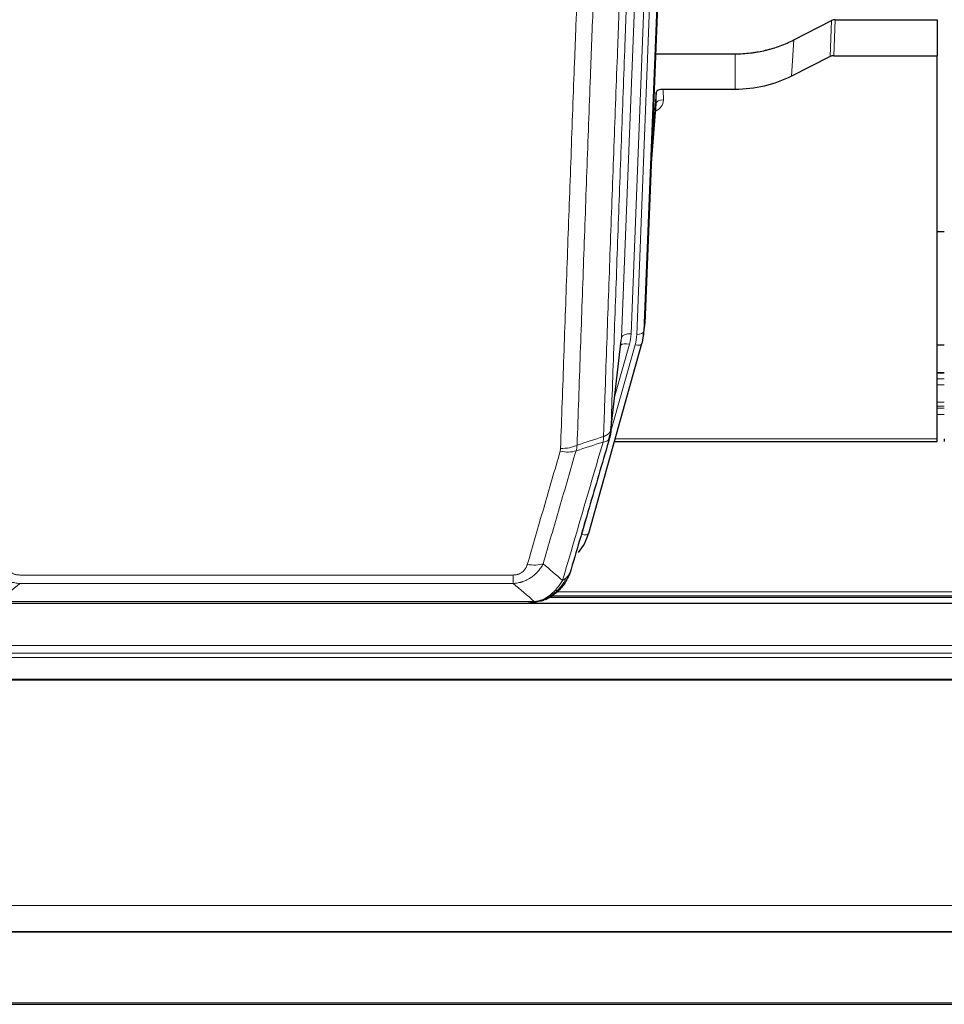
# Model space of a CAD drawing. Header units: inches. Extents: x 0 to 23760, y -13 to 16800.
# Tile 63 of 256: x 5957 to 6342, y 5847 to 6257. Entities that reach past the tile are written whole.
import ezdxf

# ---------------------------------------------------------------- set-up
doc = ezdxf.new("R2010")
doc.units = ezdxf.units.IN
doc.layers.add('1', color=7, linetype='Continuous', true_color=0xffffff)
doc.layers.add('254', color=7, linetype='Continuous', true_color=0xffffff)

msp = doc.modelspace()

# ---------------------------------------------------------------- linework, layer by layer
at = {"layer": '1', "color": 2, "linetype": 'Continuous', "lineweight": 25}
for p, q in [((6230.036, 6463.622), (6216.918, 6130.421)), ((6278.949, 6248.516), (6294.628, 6256.544)), ((6296.127, 6256.9), (6338.514, 6256.9)), ((6338.514, 6256.9), (6338.514, 6241.91)), ((6221.339, 6242.708), (6254.514, 6242.708)), ((6294.057, 6241.558), (6277.893, 6233.384)), ((6295.556, 6241.91), (6338.514, 6241.91)), ((6338.514, 6082.43), (6338.514, 6241.91)), ((6221.612, 6226.648), (6219.789, 6203.366)), ((6221.623, 6222.071), (6221.612, 6226.648)), ((6254.514, 6227.898), (6224.611, 6227.898)), ((6219.409, 6193.692), (6221.616, 6221.892)), ((6341.441, 6168.625), (6338.468, 6168.625)), ((6216.422, 6125.577), (6216.796, 6128.836)), ((6193.567, 6043.229), (6215.741, 6122.115)), ((6202.705, 6084.916), (6207.121, 6123.435)), ((6215.741, 6122.115), (6215.76, 6122.211)), ((6341.487, 6109.879), (6338.514, 6109.879)), ((6204.294, 6081.399), (6338.514, 6081.399)), ((6338.514, 6081.399), (6338.514, 6082.43)), ((6341.514, 6082.43), (6341.514, 6081.399)), ((6175.516, 6015.613), (6175.616, 6015.641)), ((6177.519, 6016.643), (6501.441, 6016.643)), ((6864.013, 6013.946), (5725.013, 6013.946)), ((5950.453, 6014.137), (6168.574, 6014.137)), ((5725.013, 5877.453), (6864.013, 5877.453)), ((5725.013, 5877.271), (6864.013, 5877.271)), ((5725.013, 5847.143), (6864.013, 5847.143))]:
    msp.add_line(p, q, dxfattribs=at)
at = {"layer": '1', "color": 110, "linetype": 'Continuous', "lineweight": 13}
for p, q in [((6224.269, 6458.129), (6211.203, 6126.235)), ((6213.55, 6125.942), (6226.661, 6458.964)), ((6229.655, 6460.184), (6216.544, 6127.162)), ((6207.211, 6124.608), (6220.277, 6456.502)), ((6294.057, 6241.558), (6294.628, 6256.544)), ((6296.127, 6256.9), (6295.556, 6241.91)), ((6277.893, 6233.384), (6278.949, 6248.516)), ((6254.514, 6227.898), (6254.514, 6242.708)), ((6224.611, 6227.898), (6224.621, 6223.482)), ((6219.416, 6193.884), (6221.623, 6222.071)), ((6216.544, 6127.162), (6216.918, 6130.421)), ((6202.834, 6086.428), (6207.211, 6124.608)), ((6204.48, 6100.396), (6210.506, 6121.834)), ((6202.78, 6085.707), (6212.853, 6121.541)), ((6338.514, 6109.823), (6341.487, 6109.823)), ((6338.514, 6107.375), (6341.487, 6107.375)), ((6338.514, 6104.897), (6341.487, 6104.897)), ((6338.514, 6097.707), (6341.487, 6097.707)), ((6338.514, 6096.055), (6341.487, 6096.055)), ((6338.514, 6095.27), (6341.487, 6095.27)), ((6338.514, 6092.572), (6341.487, 6092.572)), ((6204.581, 6082.43), (6338.514, 6082.43)), ((6190.679, 6042.655), (6195.404, 6059.466)), ((5956.842, 6025.801), (6162.185, 6025.801)), ((6162.185, 6022.268), (6162.185, 6025.801)), ((6162.185, 6022.268), (5956.842, 6022.268)), ((6175.616, 6015.641), (6175.684, 6015.799)), ((6178.336, 6017.204), (6500.623, 6017.204)), ((6180.269, 6018.817), (6498.616, 6018.817)), ((5948.111, 6014.8), (6170.916, 6014.8)), ((5725.013, 5996.489), (6864.013, 5996.489)), ((5725.013, 5993.247), (6864.013, 5993.247)), ((5725.013, 5991.403), (6864.013, 5991.403)), ((5725.013, 5982.489), (6864.013, 5982.489)), ((5725.013, 5982.045), (6864.013, 5982.045)), ((5725.013, 5888.218), (6864.013, 5888.218)), ((5725.013, 5847.688), (6864.013, 5847.688))]:
    msp.add_line(p, q, dxfattribs=at)
at = {"layer": '1', "color": 2, "linetype": 'Continuous', "lineweight": 25}
for centre, major_axis, ratio, start_param, end_param in [((6296.128, 6254.238), (3, -0.007), 0.8874311, 1.5734878, 2.096692), ((6295.559, 6239.281), (3, -0.011), 0.8761328, 1.5751062, 2.0983104), ((6224.61, 6226.604), (-3, 0), 0.4313147, 4.7122344, 6.2494043), ((6189.897, 6131.264), (27.037, -0.043), 0.8858289, 6.1833881, 6.2497185), ((6189.532, 6128.078), (27.027, -0.37), 0.8864308, 6.0512739, 6.2604253), ((6167.372, 6049.242), (27.014, -0.465), 0.8900028, 5.6793803, 6.0539117)]:
    msp.add_ellipse(centre, major_axis=major_axis, ratio=ratio, start_param=start_param, end_param=end_param, dxfattribs=at)
at = {"layer": '1', "color": 110, "linetype": 'Continuous', "lineweight": 13}
for centre, major_axis, ratio, start_param, end_param in [((6218.618, 6223.482), (6.003, -0.046), 0.8757409, 5.1963204, 6.2920244), ((6224.621, 6222.028), (-3, -0.007), 0.4848086, 4.7112485, 6.2484184), ((6211.203, 6124.388), (3.997, -0.157), 0.4614673, 1.5889619, 3.1073983), ((6187.185, 6126.985), (24.033, -0.038), 0.8858289, 6.0405671, 6.2497185), ((6189.532, 6126.692), (24.033, -0.038), 0.8858289, 6.0405671, 6.2497185), ((6213.55, 6127.328), (2.998, -0.118), 0.4614673, 4.7305545, 6.248991), ((6210.506, 6119.987), (3.851, -1.082), 0.4480327, 1.6960734, 2.8915811), ((6212.853, 6122.926), (2.888, -0.812), 0.4480327, 4.837666, 6.2831701), ((6181.693, 6082.905), (-9.604, 2.788), 0.5442898, 1.7274916, 2.473129), ((6181.88, 6084.078), (-9.994, 0.345), 0.559112, 1.5901207, 2.34753), ((6190.679, 6044.04), (2.888, -0.812), 0.4480327, 4.837666, 6.2831701), ((6168.032, 6036.023), (9.598, -2.808), 0.562843, 4.8755761, 5.6185342)]:
    msp.add_ellipse(centre, major_axis=major_axis, ratio=ratio, start_param=start_param, end_param=end_param, dxfattribs=at)
for points, knots in [([(6215.029, 6409.096), (6214.46, 6395.096), (6213.335, 6367.228), (6212.241, 6339.625), (6211.432, 6319.021), (6211.03, 6308.744), (6210.566, 6296.797), (6210.368, 6291.686), (6210.237, 6288.281), (6210.171, 6286.579), (6209.843, 6278.077), (6209.453, 6267.901), (6209.003, 6256.076), (6208.811, 6251.018), (6208.683, 6247.648), (6208.62, 6245.964), (6208.047, 6230.82), (6207.046, 6204.052), (6205.591, 6164.358), (6204.185, 6125.124), (6203.279, 6099.275), (6202.834, 6086.428)], [0, 0, 0, 0, 0.125, 0.25, 0.25, 0.3125, 0.34375, 0.359375, 0.359375, 0.375, 0.375, 0.4375, 0.46875, 0.484375, 0.484375, 0.5, 0.5, 0.625, 0.75, 0.875, 1, 1, 1, 1]), ([(6199.745, 6083.419), (6199.801, 6085.031), (6199.857, 6086.645), (6199.969, 6089.874), (6200.137, 6094.721), (6200.533, 6106.056), (6200.876, 6115.815), (6201.569, 6135.392), (6202.51, 6161.648), (6203.968, 6201.493), (6204.972, 6228.364), (6205.546, 6243.565), (6205.61, 6245.255), (6205.738, 6248.638), (6205.931, 6253.715), (6206.382, 6265.586), (6206.774, 6275.8), (6207.102, 6284.335), (6207.168, 6286.043), (6207.3, 6289.461), (6207.498, 6294.591), (6207.963, 6306.583), (6208.366, 6316.899), (6209.178, 6337.581), (6210.275, 6365.289), (6211.403, 6393.262), (6211.974, 6407.315)], [0, 0, 0, 0, 0.015625, 0.015625, 0.03125, 0.0625, 0.125, 0.125, 0.25, 0.375, 0.5, 0.5, 0.515625, 0.515625, 0.53125, 0.5625, 0.625, 0.625, 0.640625, 0.640625, 0.65625, 0.6875, 0.75, 0.75, 0.875, 1, 1, 1, 1]), ([(6181.88, 6078.485), (6182.318, 6091.198), (6183.208, 6116.776), (6184.129, 6142.656), (6184.831, 6162.179), (6185.067, 6168.705), (6185.543, 6181.796), (6185.783, 6188.36), (6186.508, 6208.109), (6186.999, 6221.346), (6187.623, 6237.982), (6187.748, 6241.313), (6187.999, 6247.983), (6188.378, 6258.001), (6188.76, 6268.056), (6189.531, 6288.214), (6190.573, 6315.223), (6192.181, 6356.127), (6193.282, 6383.657), (6193.839, 6397.487)], [0, 0, 0, 0, 0.125, 0.25, 0.25, 0.3125, 0.3125, 0.375, 0.375, 0.5, 0.5, 0.53125, 0.53125, 0.5625, 0.625, 0.625, 0.75, 0.875, 1, 1, 1, 1]), ([(6200.722, 6398.448), (6200.164, 6384.635), (6199.062, 6357.14), (6197.452, 6316.288), (6196.409, 6289.314), (6195.637, 6269.181), (6195.254, 6259.139), (6194.875, 6249.134), (6194.623, 6242.472), (6194.498, 6239.145), (6193.874, 6222.531), (6193.382, 6209.311), (6192.656, 6189.586), (6192.415, 6183.031), (6191.939, 6169.956), (6191.703, 6163.438), (6191, 6143.94), (6190.078, 6118.093), (6189.186, 6092.548), (6188.748, 6079.851)], [0, 0, 0, 0, 0.125, 0.25, 0.375, 0.375, 0.4375, 0.46875, 0.46875, 0.5, 0.5, 0.625, 0.625, 0.6875, 0.6875, 0.75, 0.75, 0.875, 1, 1, 1, 1]), ([(6199.745, 6083.419), (6199.758, 6083.424), (6199.783, 6083.433), (6199.821, 6083.448), (6199.859, 6083.462), (6199.897, 6083.477), (6199.935, 6083.493), (6199.974, 6083.508), (6200.012, 6083.524), (6200.051, 6083.54), (6200.09, 6083.556), (6200.129, 6083.572), (6200.167, 6083.589), (6200.206, 6083.606), (6200.245, 6083.624), (6200.284, 6083.641), (6200.324, 6083.659), (6200.363, 6083.678), (6200.402, 6083.696), (6200.441, 6083.715), (6200.48, 6083.734), (6200.52, 6083.753), (6200.559, 6083.773), (6200.598, 6083.793), (6200.637, 6083.813), (6200.676, 6083.834), (6200.716, 6083.855), (6200.755, 6083.876), (6200.794, 6083.898), (6200.833, 6083.92), (6200.872, 6083.942), (6200.911, 6083.964), (6200.949, 6083.987), (6200.988, 6084.01), (6201.027, 6084.034), (6201.065, 6084.058), (6201.103, 6084.082), (6201.142, 6084.106), (6201.18, 6084.131), (6201.218, 6084.156), (6201.256, 6084.182), (6201.293, 6084.207), (6201.331, 6084.233), (6201.368, 6084.26), (6201.405, 6084.287), (6201.442, 6084.314), (6201.479, 6084.341), (6201.515, 6084.369), (6201.551, 6084.397), (6201.587, 6084.426), (6201.623, 6084.455), (6201.659, 6084.484), (6201.694, 6084.514), (6201.729, 6084.544), (6201.763, 6084.574), (6201.797, 6084.604), (6201.831, 6084.635), (6201.865, 6084.667), (6201.898, 6084.698), (6201.933, 6084.733), (6201.97, 6084.769), (6202.009, 6084.809), (6202.046, 6084.848), (6202.083, 6084.888), (6202.119, 6084.928), (6202.154, 6084.968), (6202.188, 6085.009), (6202.222, 6085.049), (6202.254, 6085.09), (6202.286, 6085.131), (6202.317, 6085.172), (6202.347, 6085.213), (6202.376, 6085.255), (6202.404, 6085.297), (6202.432, 6085.339), (6202.458, 6085.381), (6202.484, 6085.423), (6202.509, 6085.465), (6202.533, 6085.508), (6202.556, 6085.55), (6202.579, 6085.593), (6202.6, 6085.636), (6202.62, 6085.679), (6202.64, 6085.722), (6202.659, 6085.766), (6202.677, 6085.809), (6202.694, 6085.853), (6202.71, 6085.896), (6202.725, 6085.94), (6202.74, 6085.984), (6202.753, 6086.028), (6202.766, 6086.072), (6202.777, 6086.116), (6202.788, 6086.161), (6202.798, 6086.205), (6202.807, 6086.249), (6202.815, 6086.294), (6202.823, 6086.338), (6202.829, 6086.383), (6202.833, 6086.413), (6202.834, 6086.428)], [0, 0, 0, 0, 0.0069372, 0.0139334, 0.0209887, 0.028103, 0.0352764, 0.0425088, 0.0498003, 0.0571509, 0.0645605, 0.0720292, 0.0795569, 0.0871437, 0.0947896, 0.1024945, 0.1102584, 0.1180815, 0.1259636, 0.1339048, 0.141905, 0.1499643, 0.1580827, 0.1662601, 0.1744966, 0.1827922, 0.1911468, 0.1995605, 0.2080333, 0.2165651, 0.225156, 0.233806, 0.2425151, 0.2512832, 0.2601104, 0.2689967, 0.277942, 0.2869465, 0.29601, 0.3051325, 0.3143142, 0.3235549, 0.3328547, 0.3422136, 0.3516315, 0.3611085, 0.3706446, 0.3802398, 0.3898941, 0.3996074, 0.4093798, 0.4192113, 0.4291019, 0.4390515, 0.4490602, 0.459128, 0.4692549, 0.4794409, 0.4896859, 0.4999901, 0.5124905, 0.524991, 0.5374914, 0.5499918, 0.5624922, 0.5749926, 0.587493, 0.5999934, 0.6124937, 0.6249941, 0.6374944, 0.6499948, 0.6624951, 0.6749954, 0.6874957, 0.699996, 0.7124963, 0.7249966, 0.7374968, 0.7499971, 0.7624973, 0.7749976, 0.7874978, 0.799998, 0.8124982, 0.8249984, 0.8374986, 0.8499988, 0.8624989, 0.8749991, 0.8874992, 0.8999993, 0.9124995, 0.9249996, 0.9374997, 0.9499998, 0.9624998, 0.9749999, 0.9875, 1, 1, 1, 1]), ([(6182.679, 6023.519), (6184.077, 6028.273), (6185.476, 6033.04), (6188.279, 6042.595), (6189.681, 6047.385), (6193.895, 6061.788), (6196.711, 6071.435), (6199.533, 6081.128)], [0, 0, 0, 0, 0.25, 0.25, 0.5, 0.5, 1, 1, 1, 1]), ([(6199.745, 6083.419), (6199.724, 6083.018), (6199.708, 6082.631), (6199.65, 6081.873), (6199.608, 6081.501), (6199.533, 6081.128)], [0, 0, 0, 0, 0.5, 0.5, 1, 1, 1, 1]), ([(6199.533, 6081.128), (6199.942, 6081.163), (6200.314, 6081.233), (6200.973, 6081.436), (6201.258, 6081.57), (6201.73, 6081.892), (6201.915, 6082.08), (6202.179, 6082.5), (6202.257, 6082.731), (6202.278, 6082.977)], [0, 0, 0, 0, 0.25, 0.25, 0.5, 0.5, 0.75, 0.75, 1, 1, 1, 1]), ([(6168.032, 6030.236), (6169.166, 6034.128), (6170.301, 6038.028), (6172.574, 6045.843), (6173.711, 6049.758), (6177.126, 6061.526), (6179.408, 6069.402), (6181.693, 6077.307)], [0, 0, 0, 0, 0.25, 0.25, 0.5, 0.5, 1, 1, 1, 1]), ([(6188.289, 6077.478), (6186.001, 6069.585), (6183.717, 6061.722), (6180.298, 6049.972), (6179.159, 6046.063), (6176.884, 6038.261), (6175.747, 6034.367), (6174.612, 6030.481)], [0, 0, 0, 0, 0.5, 0.5, 0.75, 0.75, 1, 1, 1, 1]), ([(6181.88, 6078.485), (6181.874, 6078.286), (6181.855, 6078.088), (6181.792, 6077.696), (6181.749, 6077.501), (6181.693, 6077.307)], [0, 0, 0, 0, 0.5, 0.5, 1, 1, 1, 1]), ([(5956.842, 6022.268), (5956.507, 6022.291), (5956.174, 6022.324), (5955.511, 6022.411), (5955.183, 6022.465), (5954.207, 6022.657), (5953.569, 6022.826), (5952.867, 6023.062), (5952.789, 6023.089), (5952.633, 6023.145), (5952.556, 6023.173), (5952.324, 6023.26), (5952.171, 6023.32), (5951.717, 6023.508), (5951.122, 6023.777), (5950.549, 6024.085), (5950.128, 6024.33), (5949.92, 6024.456), (5949.714, 6024.588), (5949.578, 6024.677), (5949.51, 6024.722), (5948.904, 6025.131), (5948.396, 6025.527), (5947.677, 6026.166), (5947.445, 6026.387), (5947.106, 6026.729), (5946.995, 6026.845), (5946.777, 6027.081), (5946.669, 6027.2), (5946.142, 6027.806), (5945.754, 6028.312), (5945.039, 6029.366), (5944.713, 6029.914), (5944.415, 6030.481)], [0, 0, 0, 0, 0.0625, 0.0625, 0.125, 0.125, 0.25, 0.25, 0.265625, 0.265625, 0.28125, 0.28125, 0.3125, 0.3125, 0.375, 0.4375, 0.4375, 0.46875, 0.484375, 0.484375, 0.5, 0.5, 0.625, 0.625, 0.6875, 0.6875, 0.71875, 0.71875, 0.75, 0.75, 0.875, 0.875, 1, 1, 1, 1]), ([(5956.842, 6025.801), (5956.66, 6025.801), (5956.477, 6025.807), (5956.113, 6025.833), (5955.934, 6025.853), (5955.578, 6025.907), (5955.403, 6025.94), (5955.056, 6026.022), (5954.885, 6026.071), (5954.674, 6026.141), (5954.632, 6026.155), (5954.548, 6026.185), (5954.424, 6026.232), (5954.303, 6026.282), (5954.064, 6026.387), (5953.756, 6026.54), (5953.469, 6026.718), (5953.296, 6026.838), (5953.261, 6026.862), (5953.193, 6026.912), (5953.16, 6026.937), (5953.06, 6027.013), (5952.995, 6027.065), (5952.805, 6027.224), (5952.686, 6027.334), (5952.459, 6027.562), (5952.352, 6027.68), (5952.149, 6027.923), (5952.054, 6028.048), (5951.941, 6028.209), (5951.918, 6028.241), (5951.875, 6028.306), (5951.853, 6028.338), (5951.789, 6028.437), (5951.748, 6028.503), (5951.63, 6028.702), (5951.556, 6028.837), (5951.419, 6029.109), (5951.356, 6029.247), (5951.179, 6029.664), (5951.079, 6029.948), (5950.995, 6030.236)], [0, 0, 0, 0, 0.0625, 0.0625, 0.125, 0.125, 0.1875, 0.1875, 0.25, 0.25, 0.265625, 0.265625, 0.28125, 0.3125, 0.3125, 0.375, 0.4375, 0.4375, 0.453125, 0.453125, 0.46875, 0.46875, 0.5, 0.5, 0.5625, 0.5625, 0.625, 0.625, 0.6875, 0.6875, 0.703125, 0.703125, 0.71875, 0.71875, 0.75, 0.75, 0.8125, 0.8125, 0.875, 0.875, 1, 1, 1, 1]), ([(6174.612, 6030.481), (6174.314, 6029.913), (6173.988, 6029.366), (6173.275, 6028.315), (6172.888, 6027.81), (6172.26, 6027.088), (6171.988, 6026.794), (6171.703, 6026.51), (6171.588, 6026.397), (6171.53, 6026.34), (6171.354, 6026.174), (6171.235, 6026.065), (6170.633, 6025.529), (6170.124, 6025.132), (6169.452, 6024.677), (6169.316, 6024.589), (6169.108, 6024.459), (6169.039, 6024.416), (6168.899, 6024.331), (6168.829, 6024.29), (6168.477, 6024.085), (6168.19, 6023.931), (6167.314, 6023.497), (6166.709, 6023.247), (6166.006, 6023.01), (6165.927, 6022.985), (6165.769, 6022.934), (6165.69, 6022.91), (6165.452, 6022.838), (6165.293, 6022.793), (6164.813, 6022.666), (6164.491, 6022.592), (6163.515, 6022.401), (6162.855, 6022.314), (6162.185, 6022.268)], [0, 0, 0, 0, 0.125, 0.125, 0.25, 0.25, 0.3125, 0.328125, 0.328125, 0.34375, 0.34375, 0.375, 0.375, 0.5, 0.5, 0.53125, 0.53125, 0.546875, 0.546875, 0.5625, 0.5625, 0.625, 0.625, 0.75, 0.75, 0.765625, 0.765625, 0.78125, 0.78125, 0.8125, 0.8125, 0.875, 0.875, 1, 1, 1, 1]), ([(6168.032, 6030.236), (6168.011, 6030.164), (6167.989, 6030.092), (6167.943, 6029.949), (6167.918, 6029.877), (6167.843, 6029.664), (6167.789, 6029.523), (6167.671, 6029.245), (6167.607, 6029.108), (6167.471, 6028.836), (6167.397, 6028.702), (6167.24, 6028.438), (6167.156, 6028.307), (6167.021, 6028.115), (6166.974, 6028.052), (6166.878, 6027.926), (6166.828, 6027.863), (6166.674, 6027.679), (6166.566, 6027.56), (6166.338, 6027.331), (6166.218, 6027.221), (6166.029, 6027.062), (6165.932, 6026.984), (6165.831, 6026.909), (6165.763, 6026.86), (6165.728, 6026.836), (6165.554, 6026.715), (6165.409, 6026.626), (6164.962, 6026.377), (6164.645, 6026.238), (6164.225, 6026.099), (6164.14, 6026.072), (6163.967, 6026.023), (6163.88, 6026.001), (6163.619, 6025.939), (6163.443, 6025.906), (6163.088, 6025.852), (6162.909, 6025.833), (6162.549, 6025.807), (6162.367, 6025.801), (6162.185, 6025.801)], [0, 0, 0, 0, 0.03125, 0.03125, 0.0625, 0.0625, 0.125, 0.125, 0.1875, 0.1875, 0.25, 0.25, 0.3125, 0.3125, 0.34375, 0.34375, 0.375, 0.375, 0.4375, 0.4375, 0.5, 0.5, 0.53125, 0.546875, 0.546875, 0.5625, 0.5625, 0.625, 0.625, 0.75, 0.75, 0.78125, 0.78125, 0.8125, 0.8125, 0.875, 0.875, 0.9375, 0.9375, 1, 1, 1, 1]), ([(6182.679, 6023.519), (6181.986, 6022.404), (6181.22, 6021.306), (6180.093, 6019.956), (6179.802, 6019.628), (6179.504, 6019.312)], [0, 0, 0, 0, 0.75, 0.75, 1, 1, 1, 1]), ([(6184.386, 6024.849), (6183.687, 6023.396), (6182.817, 6022.002), (6181.456, 6020.319), (6181.099, 6019.913), (6180.728, 6019.524)], [0, 0, 0, 0, 0.75, 0.75, 1, 1, 1, 1]), ([(6184.386, 6024.849), (6184.263, 6024.727), (6184.135, 6024.607), (6183.803, 6024.316), (6183.592, 6024.147), (6183.15, 6023.823), (6182.919, 6023.667), (6182.679, 6023.519)], [0, 0, 0, 0, 0.25, 0.25, 0.625, 0.625, 1, 1, 1, 1]), ([(6185.596, 6026.433), (6185.557, 6026.363), (6185.517, 6026.293), (6185.349, 6026.015), (6185.21, 6025.811), (6184.907, 6025.415), (6184.743, 6025.222), (6184.508, 6024.972), (6184.447, 6024.91), (6184.386, 6024.849)], [0, 0, 0, 0, 0.125, 0.125, 0.5, 0.5, 0.875, 0.875, 1, 1, 1, 1]), ([(6180.728, 6019.524), (6180.629, 6019.498), (6180.528, 6019.475), (6180.271, 6019.424), (6180.114, 6019.401), (6179.803, 6019.356), (6179.65, 6019.336), (6179.504, 6019.312)], [0, 0, 0, 0, 0.25, 0.25, 0.625, 0.625, 1, 1, 1, 1]), ([(6181.714, 6020.009), (6181.683, 6019.982), (6181.651, 6019.956), (6181.516, 6019.855), (6181.403, 6019.785), (6181.154, 6019.663), (6181.017, 6019.611), (6180.826, 6019.551), (6180.777, 6019.537), (6180.728, 6019.524)], [0, 0, 0, 0, 0.125, 0.125, 0.5, 0.5, 0.875, 0.875, 1, 1, 1, 1]), ([(6175.534, 6016.193), (6175.174, 6015.998), (6174.807, 6015.822), (6173.313, 6015.195), (6172.137, 6014.901), (6170.916, 6014.8)], [0, 0, 0, 0, 0.25, 0.25, 1, 1, 1, 1]), ([(6179.504, 6019.312), (6179.354, 6019.153), (6179.203, 6018.998), (6178.588, 6018.389), (6178.109, 6017.961), (6177.115, 6017.175), (6176.6, 6016.817), (6175.893, 6016.392), (6175.714, 6016.29), (6175.534, 6016.193)], [0, 0, 0, 0, 0.125, 0.125, 0.5, 0.5, 0.875, 0.875, 1, 1, 1, 1]), ([(6175.684, 6015.799), (6175.686, 6015.828), (6175.684, 6015.861), (6175.671, 6015.946), (6175.655, 6016.002), (6175.607, 6016.106), (6175.575, 6016.154), (6175.534, 6016.193)], [0, 0, 0, 0, 0.25, 0.25, 0.625, 0.625, 1, 1, 1, 1]), ([(6170.046, 6014.279), (6170.054, 6014.281), (6170.069, 6014.285), (6170.093, 6014.29), (6170.116, 6014.296), (6170.139, 6014.302), (6170.162, 6014.308), (6170.184, 6014.314), (6170.206, 6014.32), (6170.228, 6014.326), (6170.249, 6014.332), (6170.27, 6014.338), (6170.291, 6014.345), (6170.311, 6014.351), (6170.331, 6014.358), (6170.351, 6014.364), (6170.37, 6014.371), (6170.389, 6014.378), (6170.408, 6014.385), (6170.426, 6014.392), (6170.444, 6014.399), (6170.462, 6014.406), (6170.479, 6014.413), (6170.496, 6014.42), (6170.513, 6014.427), (6170.529, 6014.435), (6170.545, 6014.442), (6170.561, 6014.45), (6170.576, 6014.457), (6170.591, 6014.465), (6170.606, 6014.473), (6170.62, 6014.481), (6170.634, 6014.488), (6170.648, 6014.496), (6170.661, 6014.504), (6170.674, 6014.512), (6170.687, 6014.52), (6170.699, 6014.529), (6170.711, 6014.537), (6170.723, 6014.545), (6170.735, 6014.554), (6170.746, 6014.562), (6170.756, 6014.57), (6170.767, 6014.579), (6170.777, 6014.588), (6170.786, 6014.596), (6170.796, 6014.605), (6170.805, 6014.614), (6170.814, 6014.623), (6170.822, 6014.631), (6170.83, 6014.64), (6170.838, 6014.649), (6170.845, 6014.658), (6170.852, 6014.667), (6170.859, 6014.677), (6170.865, 6014.686), (6170.871, 6014.695), (6170.877, 6014.704), (6170.883, 6014.714), (6170.888, 6014.723), (6170.892, 6014.732), (6170.897, 6014.742), (6170.901, 6014.751), (6170.905, 6014.761), (6170.908, 6014.771), (6170.911, 6014.78), (6170.914, 6014.79), (6170.916, 6014.796), (6170.916, 6014.8)], [0, 0, 0, 0, 0.0185022, 0.0368847, 0.0551481, 0.073293, 0.0913199, 0.1092294, 0.1270222, 0.1446988, 0.1622598, 0.1797059, 0.1970378, 0.2142561, 0.2313614, 0.2483544, 0.265236, 0.2820066, 0.2986672, 0.3152184, 0.331661, 0.3479958, 0.3642235, 0.380345, 0.3963611, 0.4122725, 0.4280803, 0.4437851, 0.459388, 0.4748898, 0.4902915, 0.5055939, 0.5207981, 0.535905, 0.5509156, 0.565831, 0.5806521, 0.5953801, 0.6100159, 0.6245607, 0.6390157, 0.6533819, 0.6676604, 0.6818526, 0.6959596, 0.7099825, 0.7239227, 0.7377815, 0.75156, 0.7652597, 0.7788818, 0.7924277, 0.8058989, 0.8192966, 0.8326224, 0.8458776, 0.8590638, 0.8721825, 0.8852351, 0.8982233, 0.9111485, 0.9240124, 0.9368166, 0.9495628, 0.9622525, 0.9748874, 0.9874694, 1, 1, 1, 1])]:
    msp.add_open_spline(points, degree=3, knots=knots, dxfattribs=at)
at = {"layer": '1', "color": 2, "linetype": 'Continuous', "lineweight": 25}
for points, knots in [([(6254.514, 6242.708), (6255.583, 6242.708), (6257.718, 6242.771), (6259.844, 6242.957), (6261.17, 6243.112), (6261.435, 6243.145), (6261.963, 6243.215), (6262.755, 6243.325), (6263.543, 6243.452), (6265.113, 6243.73), (6266.153, 6243.945), (6267.315, 6244.222), (6267.445, 6244.253), (6267.702, 6244.316), (6268.088, 6244.413), (6268.984, 6244.647), (6269.744, 6244.864), (6271.254, 6245.32), (6273.241, 6245.985), (6275.175, 6246.762), (6277.082, 6247.596), (6278.023, 6248.041), (6278.949, 6248.516)], [0, 0, 0, 0, 0.125, 0.25, 0.25, 0.28125, 0.28125, 0.3125, 0.375, 0.375, 0.5, 0.5, 0.515625, 0.515625, 0.53125, 0.5625, 0.625, 0.625, 0.75, 0.875, 0.875, 1, 1, 1, 1]), ([(6277.893, 6233.384), (6274.36, 6231.598), (6270.558, 6230.219), (6262.675, 6228.369), (6258.594, 6227.898), (6254.514, 6227.898)], [0, 0, 0, 0, 0.5, 0.5, 1, 1, 1, 1]), ([(6202.834, 6086.428), (6202.834, 6086.417), (6202.832, 6086.377), (6202.829, 6086.291), (6202.822, 6086.152), (6202.811, 6085.959), (6202.792, 6085.713), (6202.763, 6085.414), (6202.721, 6085.062), (6202.677, 6084.762), (6202.639, 6084.531), (6202.614, 6084.388), (6202.587, 6084.249), (6202.561, 6084.114), (6202.533, 6083.982), (6202.505, 6083.855), (6202.477, 6083.732), (6202.449, 6083.612), (6202.42, 6083.497), (6202.392, 6083.385), (6202.363, 6083.278), (6202.335, 6083.174), (6202.306, 6083.074), (6202.287, 6083.009), (6202.278, 6082.977)], [0, 0, 0, 0, 0.0092499, 0.0337179, 0.073404, 0.128308, 0.1984299, 0.2837694, 0.3843264, 0.5001005, 0.5424888, 0.5838484, 0.6241794, 0.6634821, 0.7017567, 0.7390032, 0.7752221, 0.8104134, 0.8445775, 0.8777146, 0.909825, 0.9409091, 0.9709673, 1, 1, 1, 1]), ([(6202.278, 6082.977), (6199.592, 6073.766), (6196.912, 6064.596), (6192.902, 6050.903), (6191.566, 6046.35), (6188.899, 6037.263), (6187.566, 6032.73), (6186.235, 6028.208)], [0, 0, 0, 0, 0.5, 0.5, 0.75, 0.75, 1, 1, 1, 1]), ([(6186.235, 6028.208), (6186.23, 6028.186), (6186.218, 6028.142), (6186.2, 6028.076), (6186.181, 6028.01), (6186.163, 6027.945), (6186.144, 6027.88), (6186.126, 6027.815), (6186.107, 6027.75), (6186.088, 6027.686), (6186.068, 6027.622), (6186.049, 6027.559), (6186.029, 6027.495), (6186.009, 6027.432), (6185.99, 6027.37), (6185.969, 6027.307), (6185.949, 6027.245), (6185.929, 6027.183), (6185.908, 6027.122), (6185.888, 6027.06), (6185.867, 6026.999), (6185.846, 6026.939), (6185.825, 6026.878), (6185.804, 6026.818), (6185.782, 6026.758), (6185.761, 6026.698), (6185.739, 6026.639), (6185.717, 6026.58), (6185.695, 6026.521), (6185.674, 6026.463), (6185.651, 6026.405), (6185.629, 6026.347), (6185.607, 6026.289), (6185.584, 6026.232), (6185.562, 6026.175), (6185.539, 6026.118), (6185.517, 6026.062), (6185.494, 6026.006), (6185.471, 6025.95), (6185.448, 6025.894), (6185.425, 6025.839), (6185.401, 6025.784), (6185.378, 6025.729), (6185.355, 6025.675), (6185.331, 6025.62), (6185.308, 6025.566), (6185.284, 6025.513), (6185.26, 6025.46), (6185.237, 6025.406), (6185.213, 6025.354), (6185.189, 6025.301), (6185.165, 6025.249), (6185.141, 6025.197), (6185.117, 6025.145), (6185.092, 6025.094), (6185.068, 6025.043), (6185.044, 6024.992), (6185.02, 6024.942), (6184.995, 6024.891), (6184.971, 6024.841), (6184.946, 6024.792), (6184.922, 6024.742), (6184.897, 6024.693), (6184.872, 6024.644), (6184.848, 6024.596), (6184.823, 6024.547), (6184.804, 6024.511), (6184.794, 6024.491), (6184.792, 6024.488)], [0, 0, 0, 0, 0.0171812, 0.0343046, 0.0513704, 0.0683783, 0.0853286, 0.1022212, 0.119056, 0.1358331, 0.1525524, 0.1692141, 0.185818, 0.2023642, 0.2188526, 0.2352834, 0.2516564, 0.2679717, 0.2842292, 0.3004291, 0.3165712, 0.3326555, 0.3486822, 0.3646511, 0.3805623, 0.3964158, 0.4122116, 0.4279496, 0.4436299, 0.4592525, 0.4748173, 0.4903244, 0.5057738, 0.5211655, 0.5364994, 0.5517757, 0.5669942, 0.5821549, 0.597258, 0.6123033, 0.6272909, 0.6422208, 0.6570929, 0.6719073, 0.686664, 0.701363, 0.7160042, 0.7305878, 0.7451136, 0.7595816, 0.773992, 0.7883446, 0.8026395, 0.8168767, 0.8310561, 0.8451778, 0.8592418, 0.8732481, 0.8871967, 0.9010875, 0.9149206, 0.928696, 0.9424136, 0.9560736, 0.9696758, 0.9832203, 0.996707, 1, 1, 1, 1]), ([(6186.235, 6028.208), (6186.151, 6027.747), (6186.009, 6027.296), (6185.746, 6026.717), (6185.674, 6026.574), (6185.596, 6026.433)], [0, 0, 0, 0, 0.75, 0.75, 1, 1, 1, 1]), ([(6185.596, 6026.433), (6184.984, 6024.694), (6184.088, 6023.005), (6182.559, 6020.969), (6182.149, 6020.478), (6181.714, 6020.009)], [0, 0, 0, 0, 0.75, 0.75, 1, 1, 1, 1]), ([(6180.728, 6019.524), (6180.542, 6019.33), (6180.353, 6019.139), (6179.581, 6018.396), (6178.971, 6017.88), (6177.701, 6016.942), (6177.042, 6016.52), (6176.14, 6016.028), (6175.913, 6015.91), (6175.684, 6015.799)], [0, 0, 0, 0, 0.125, 0.125, 0.5, 0.5, 0.875, 0.875, 1, 1, 1, 1]), ([(6181.714, 6020.009), (6181.496, 6019.774), (6181.273, 6019.545), (6180.399, 6018.695), (6179.708, 6018.114), (6178.981, 6017.588)], [0, 0, 0, 0, 0.2626999, 0.2626999, 1, 1, 1, 1]), ([(6182.093, 6020.479), (6182.037, 6020.377), (6181.968, 6020.274), (6181.832, 6020.118), (6181.775, 6020.062), (6181.714, 6020.009)], [0, 0, 0, 0, 0.6295096, 0.6295096, 1, 1, 1, 1]), ([(6175.684, 6015.799), (6175.227, 6015.575), (6174.763, 6015.376), (6172.892, 6014.674), (6171.456, 6014.368), (6170.046, 6014.279)], [0, 0, 0, 0, 0.25, 0.25, 1, 1, 1, 1]), ([(6175.516, 6015.613), (6174.938, 6015.363), (6174.35, 6015.144), (6173.669, 6014.929), (6173.582, 6014.903), (6173.494, 6014.876)], [0, 0, 0, 0, 0.8717446, 0.8717446, 1, 1, 1, 1]), ([(6168.374, 6014.139), (6168.389, 6014.139), (6168.417, 6014.138), (6168.458, 6014.138), (6168.499, 6014.137), (6168.538, 6014.137), (6168.577, 6014.137), (6168.614, 6014.137), (6168.65, 6014.137), (6168.686, 6014.138), (6168.72, 6014.138), (6168.753, 6014.139), (6168.785, 6014.14), (6168.816, 6014.14), (6168.846, 6014.141), (6168.875, 6014.142), (6168.903, 6014.143), (6168.93, 6014.144), (6168.956, 6014.145), (6168.98, 6014.147), (6169.004, 6014.148), (6169.027, 6014.149), (6169.048, 6014.15), (6169.069, 6014.151), (6169.088, 6014.152), (6169.106, 6014.153), (6169.124, 6014.155), (6169.14, 6014.156), (6169.155, 6014.157), (6169.17, 6014.158), (6169.183, 6014.159), (6169.195, 6014.159), (6169.206, 6014.16), (6169.216, 6014.161), (6169.225, 6014.162), (6169.232, 6014.162), (6169.239, 6014.163), (6169.245, 6014.163), (6169.25, 6014.164), (6169.262, 6014.165), (6169.283, 6014.166), (6169.312, 6014.169), (6169.34, 6014.172), (6169.369, 6014.174), (6169.397, 6014.177), (6169.424, 6014.18), (6169.452, 6014.183), (6169.479, 6014.186), (6169.505, 6014.189), (6169.532, 6014.192), (6169.558, 6014.195), (6169.583, 6014.199), (6169.609, 6014.202), (6169.634, 6014.205), (6169.658, 6014.209), (6169.683, 6014.212), (6169.707, 6014.216), (6169.73, 6014.22), (6169.754, 6014.223), (6169.777, 6014.227), (6169.799, 6014.231), (6169.822, 6014.235), (6169.844, 6014.239), (6169.865, 6014.242), (6169.887, 6014.246), (6169.908, 6014.25), (6169.928, 6014.254), (6169.949, 6014.259), (6169.969, 6014.263), (6169.988, 6014.267), (6170.008, 6014.271), (6170.027, 6014.275), (6170.039, 6014.278), (6170.046, 6014.279)], [0, 0, 0, 0, 0.0247661, 0.0489206, 0.0724636, 0.0953949, 0.1177147, 0.1394229, 0.1605195, 0.1810045, 0.2008779, 0.2201398, 0.23879, 0.2568287, 0.2742558, 0.2910713, 0.3072753, 0.3228676, 0.3378484, 0.3522176, 0.3659752, 0.3791212, 0.3916556, 0.4035785, 0.4148897, 0.4255894, 0.4356775, 0.445154, 0.454019, 0.4622723, 0.4699141, 0.4769443, 0.4833629, 0.48917, 0.4943654, 0.4989493, 0.5029216, 0.5062824, 0.5090316, 0.5111692, 0.5284651, 0.5456049, 0.5625886, 0.5794163, 0.5960881, 0.612604, 0.6289642, 0.6451687, 0.6612176, 0.6771111, 0.6928491, 0.7084319, 0.7238594, 0.7391318, 0.7542492, 0.7692118, 0.7840195, 0.7986726, 0.8131712, 0.8275153, 0.8417051, 0.8557408, 0.8696224, 0.8833501, 0.8969241, 0.9103445, 0.9236114, 0.936725, 0.9496856, 0.9624932, 0.975148, 0.9876502, 1, 1, 1, 1])]:
    msp.add_open_spline(points, degree=3, knots=knots, dxfattribs=at)
for points, degree in [([(6201.961, 6082.166), (6202.711, 6084.997)], 1), ([(6175.614, 6015.64), (6177.481, 6016.475), (6179.127, 6017.695)], 2), ([(6170.109, 6014.217), (6169.527, 6014.161), (6168.948, 6014.136), (6168.374, 6014.139)], 3)]:
    msp.add_open_spline(points, degree=degree, dxfattribs=at)
at = {"layer": '1', "color": 110, "linetype": 'Continuous', "lineweight": 13}
for points in [[(6199.533, 6081.128), (6195.786, 6079.914), (6192.038, 6078.697), (6188.289, 6077.478)], [(6188.748, 6079.851), (6192.414, 6081.042), (6196.08, 6082.232), (6199.745, 6083.419)], [(6188.748, 6079.851), (6188.707, 6079.444), (6188.59, 6078.641), (6188.402, 6077.862), (6188.289, 6077.478)], [(6174.612, 6030.481), (6177.316, 6028.162), (6180.005, 6025.842), (6182.679, 6023.519)], [(5956.842, 6022.268), (5953.914, 6019.781), (5951.004, 6017.292), (5948.111, 6014.8)], [(6170.916, 6014.8), (6168.023, 6017.292), (6165.113, 6019.781), (6162.185, 6022.268)]]:
    msp.add_open_spline(points, degree=3, dxfattribs=at)
at = {"layer": '254', "color": 2, "linetype": 'Continuous', "lineweight": 25}
msp.add_line((6341.517, 6121.439), (6338.519, 6121.439), dxfattribs=at)

doc.saveas('drawing.dxf')
